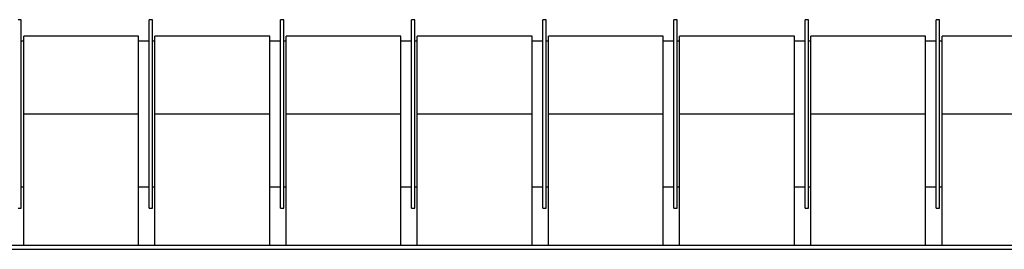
# Model space of a CAD drawing. Header units: metres. Extents: x -44 to 208, y -13 to 238.
# Tile 41 of 154: x 27.426 to 28.026, y 100.209 to 100.349. Entities that reach past the tile are written whole.
import ezdxf

# ---------------------------------------------------------------- set-up
doc = ezdxf.new("R2010")
doc.units = ezdxf.units.M
doc.header["$MEASUREMENT"] = 0
doc.layers.add('HTC-EST', color=253, linetype='Continuous')

# ---------------------------------------------------------------- blocks, each defined once
blk = doc.blocks.new('LS-09')
for p, q in [((-156.31888, 54.76774), (-156.32088, 54.76774)), ((-156.31888, 54.76268), (-156.31888, 54.76774)), ((-156.23888, 54.76774), (-156.24088, 54.76774)), ((-156.24088, 54.76268), (-156.24088, 54.76774)), ((-156.23888, 54.76268), (-156.23888, 54.76774)), ((-156.15888, 54.76774), (-156.16088, 54.76774)), ((-156.16088, 54.76268), (-156.16088, 54.76774)), ((-156.15888, 54.76268), (-156.15888, 54.76774)), ((-156.07888, 54.76774), (-156.08088, 54.76774)), ((-156.08088, 54.76268), (-156.08088, 54.76774)), ((-156.07888, 54.76268), (-156.07888, 54.76774)), ((-155.99888, 54.76774), (-156.00088, 54.76774)), ((-156.00088, 54.76268), (-156.00088, 54.76774)), ((-155.99888, 54.76268), (-155.99888, 54.76774)), ((-155.91888, 54.76774), (-155.92088, 54.76774)), ((-155.92088, 54.76268), (-155.92088, 54.76774)), ((-155.91888, 54.76268), (-155.91888, 54.76774)), ((-155.83888, 54.76774), (-155.84088, 54.76774)), ((-155.84088, 54.76268), (-155.84088, 54.76774)), ((-155.83888, 54.76268), (-155.83888, 54.76774)), ((-155.75888, 54.76774), (-155.76088, 54.76774)), ((-155.76088, 54.76268), (-155.76088, 54.76774)), ((-155.75888, 54.76268), (-155.75888, 54.76774)), ((-156.31888, 54.65274), (-156.31888, 54.76268)), ((-156.24088, 54.65274), (-156.24088, 54.76268)), ((-156.23888, 54.65274), (-156.23888, 54.76268)), ((-156.16088, 54.65274), (-156.16088, 54.76268)), ((-156.15888, 54.65274), (-156.15888, 54.76268)), ((-156.08088, 54.65274), (-156.08088, 54.76268)), ((-156.07888, 54.65274), (-156.07888, 54.76268)), ((-156.00088, 54.65274), (-156.00088, 54.76268)), ((-155.99888, 54.65274), (-155.99888, 54.76268)), ((-155.92088, 54.65274), (-155.92088, 54.76268)), ((-155.91888, 54.65274), (-155.91888, 54.76268)), ((-155.84088, 54.65274), (-155.84088, 54.76268)), ((-155.83888, 54.65274), (-155.83888, 54.76268)), ((-155.76088, 54.65274), (-155.76088, 54.76268)), ((-155.75888, 54.65274), (-155.75888, 54.76268)), ((-156.31738, 54.75469), (-156.31888, 54.75469)), ((-156.24738, 54.75769), (-156.31738, 54.75769)), ((-156.31738, 54.71024), (-156.31738, 54.75769)), ((-156.24738, 54.71024), (-156.24738, 54.75769)), ((-156.24088, 54.75469), (-156.24738, 54.75469)), ((-156.23738, 54.75469), (-156.23888, 54.75469)), ((-156.16738, 54.75769), (-156.23738, 54.75769)), ((-156.23738, 54.71024), (-156.23738, 54.75769)), ((-156.16738, 54.71024), (-156.16738, 54.75769)), ((-156.16088, 54.75469), (-156.16738, 54.75469)), ((-156.15738, 54.75469), (-156.15888, 54.75469)), ((-156.08738, 54.75769), (-156.15738, 54.75769)), ((-156.15738, 54.71024), (-156.15738, 54.75769)), ((-156.08738, 54.71024), (-156.08738, 54.75769)), ((-156.08088, 54.75469), (-156.08738, 54.75469)), ((-156.07738, 54.75469), (-156.07888, 54.75469)), ((-156.00738, 54.75769), (-156.07738, 54.75769)), ((-156.07738, 54.71024), (-156.07738, 54.75769)), ((-156.00738, 54.71024), (-156.00738, 54.75769)), ((-156.00088, 54.75469), (-156.00738, 54.75469)), ((-155.99738, 54.75469), (-155.99888, 54.75469)), ((-155.92738, 54.75769), (-155.99738, 54.75769)), ((-155.99738, 54.71024), (-155.99738, 54.75769)), ((-155.92738, 54.71024), (-155.92738, 54.75769)), ((-155.92088, 54.75469), (-155.92738, 54.75469)), ((-155.91738, 54.75469), (-155.91888, 54.75469)), ((-155.84738, 54.75769), (-155.91738, 54.75769)), ((-155.91738, 54.71024), (-155.91738, 54.75769)), ((-155.84738, 54.71024), (-155.84738, 54.75769)), ((-155.84088, 54.75469), (-155.84738, 54.75469)), ((-155.83738, 54.75469), (-155.83888, 54.75469)), ((-155.76738, 54.75769), (-155.83738, 54.75769)), ((-155.83738, 54.71024), (-155.83738, 54.75769)), ((-155.76738, 54.71024), (-155.76738, 54.75769)), ((-155.76088, 54.75469), (-155.76738, 54.75469)), ((-155.75738, 54.75469), (-155.75888, 54.75469)), ((-155.68738, 54.75769), (-155.75738, 54.75769)), ((-155.75738, 54.71024), (-155.75738, 54.75769)), ((-156.31738, 54.71024), (-156.24738, 54.71024)), ((-156.31738, 54.63024), (-156.31738, 54.71024)), ((-156.24738, 54.63024), (-156.24738, 54.71024)), ((-156.23738, 54.71024), (-156.16738, 54.71024)), ((-156.23738, 54.63024), (-156.23738, 54.71024)), ((-156.16738, 54.63024), (-156.16738, 54.71024)), ((-156.15738, 54.63024), (-156.15738, 54.71024)), ((-156.15738, 54.71024), (-156.08738, 54.71024)), ((-156.08738, 54.63024), (-156.08738, 54.71024)), ((-156.07738, 54.71024), (-156.00738, 54.71024)), ((-156.07738, 54.63024), (-156.07738, 54.71024)), ((-156.00738, 54.63024), (-156.00738, 54.71024)), ((-155.99738, 54.63024), (-155.99738, 54.71024)), ((-155.99738, 54.71024), (-155.92738, 54.71024)), ((-155.92738, 54.63024), (-155.92738, 54.71024)), ((-155.91738, 54.63024), (-155.91738, 54.71024)), ((-155.91738, 54.71024), (-155.84738, 54.71024)), ((-155.84738, 54.63024), (-155.84738, 54.71024)), ((-155.83738, 54.71024), (-155.76738, 54.71024)), ((-155.83738, 54.63024), (-155.83738, 54.71024)), ((-155.76738, 54.63024), (-155.76738, 54.71024)), ((-155.75738, 54.71024), (-155.68738, 54.71024)), ((-155.75738, 54.63024), (-155.75738, 54.71024)), ((-156.31888, 54.66579), (-156.31738, 54.66579)), ((-156.24738, 54.66579), (-156.24088, 54.66579)), ((-156.23888, 54.66579), (-156.23738, 54.66579)), ((-156.16738, 54.66579), (-156.16088, 54.66579)), ((-156.15888, 54.66579), (-156.15738, 54.66579)), ((-156.08738, 54.66579), (-156.08088, 54.66579)), ((-156.07888, 54.66579), (-156.07738, 54.66579)), ((-156.00738, 54.66579), (-156.00088, 54.66579)), ((-155.99888, 54.66579), (-155.99738, 54.66579)), ((-155.92738, 54.66579), (-155.92088, 54.66579)), ((-155.91888, 54.66579), (-155.91738, 54.66579)), ((-155.84738, 54.66579), (-155.84088, 54.66579)), ((-155.83888, 54.66579), (-155.83738, 54.66579)), ((-155.76738, 54.66579), (-155.76088, 54.66579)), ((-155.75888, 54.66579), (-155.75738, 54.66579)), ((-156.32088, 54.65274), (-156.31888, 54.65274)), ((-156.24088, 54.65274), (-156.23888, 54.65274)), ((-156.16088, 54.65274), (-156.15888, 54.65274)), ((-156.08088, 54.65274), (-156.07888, 54.65274)), ((-156.00088, 54.65274), (-155.99888, 54.65274)), ((-155.92088, 54.65274), (-155.91888, 54.65274)), ((-155.84088, 54.65274), (-155.83888, 54.65274)), ((-155.76088, 54.65274), (-155.75888, 54.65274)), ((-158.61988, 54.63024), (-155.61988, 54.63024)), ((-158.61988, 54.62764), (-155.61988, 54.62764))]:
    blk.add_line(p, q)

msp = doc.modelspace()

# ---------------------------------------------------------------- block references
at = {"layer": 'HTC-EST'}
msp.add_blockref('LS-09', (183.74574, 45.58165), dxfattribs=at)

doc.saveas('drawing.dxf')
